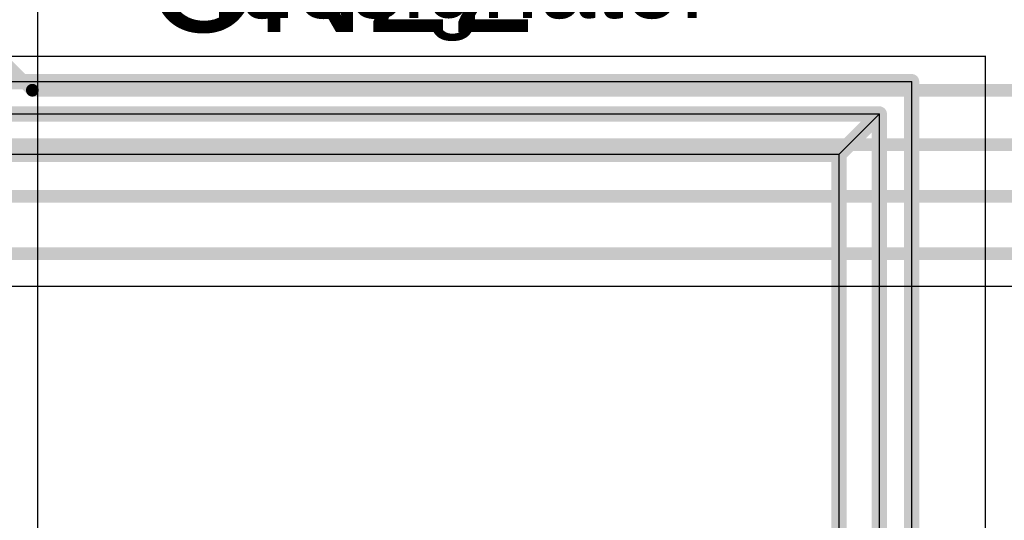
# Model space of a CAD drawing. Header units: millimetres. Extents: x 138 to 555, y 26 to 334.
# Tile 91 of 256: x 341.6 to 349.34, y 115.93 to 119.87. Entities that reach past the tile are written whole.
import ezdxf

# ---------------------------------------------------------------- set-up
doc = ezdxf.new("R2010")
doc.units = ezdxf.units.MM
for name, color, linetype in [('BottomLayer', 5, 'Continuous'), ('Mechanical20', 56, 'Continuous'), ('Mechanical27', 56, 'Continuous'), ('TopLayer', 1, 'Continuous'), ('TopOverlay', 2, 'Continuous')]:
    doc.layers.add(name, color=color, linetype=linetype)

# ---------------------------------------------------------------- blocks, each defined once
blk = doc.blocks.new('CON_SAMTEC_TST_117_01_T_D_519')
at = {"layer": 'Mechanical20', "const_width": 0.01}
for points in [[(25.6, 5.025), (25.6, -5.025)], [(-25.6, -5.025), (25.6, -5.025)]]:
    blk.add_lwpolyline(points, dxfattribs=at)
at = {"layer": 'Mechanical20', "const_width": 0.005}
blk.add_lwpolyline([(25.5975, -5.025, 1), (25.6025, -5.025, 1)], format="xyb", close=True, dxfattribs=at)
blk.add_lwpolyline([(25.5975, -5.025, 1), (25.6025, -5.025, 1)], format="xyb", close=True, dxfattribs=at)
at = {"layer": 'Mechanical27', "const_width": 0.01}
for points in [[(25.4, 4.826), (25.4, -4.445)], [(25.146, 4.191), (25.146, -4.191)], [(24.8285, 3.8735), (24.8285, -3.8735)], [(1.5875, -3.8735), (24.8285, -3.8735)], [(24.8285, -3.8735), (25.146, -4.191)], [(1.5875, -4.191), (25.146, -4.191)], [(-25.4, -4.445), (25.4, -4.445)]]:
    blk.add_lwpolyline(points, dxfattribs=at)
at = {"layer": 'Mechanical27', "const_width": 0.005}
for points in [[(24.826, -3.8735, 1), (24.831, -3.8735, 1)], [(24.826, -3.8735, 1), (24.831, -3.8735, 1)], [(24.826, -3.8735, 1), (24.831, -3.8735, 1)], [(25.1435, -4.191, 1), (25.1485, -4.191, 1)], [(25.1435, -4.191, 1), (25.1485, -4.191, 1)], [(25.1435, -4.191, 1), (25.1485, -4.191, 1)], [(25.3975, -4.445, 1), (25.4025, -4.445, 1)], [(25.3975, -4.445, 1), (25.4025, -4.445, 1)]]:
    blk.add_lwpolyline(points, format="xyb", close=True, dxfattribs=at)
at = {"layer": 'TopOverlay', "const_width": 0.12}
for points in [[(25.4, 4.826), (25.4, -4.445)], [(25.146, 4.191), (25.146, -4.191)], [(24.8285, 3.8735), (24.8285, -3.8735)], [(1.5875, -3.8735), (24.8285, -3.8735)], [(24.8285, -3.8735), (25.146, -4.191)], [(1.5875, -4.191), (25.146, -4.191)], [(-25.4, -4.445), (25.4, -4.445)]]:
    blk.add_lwpolyline(points, dxfattribs=at)
at = {"layer": 'TopOverlay', "const_width": 0.06}
for points in [[(24.7985, -3.8735, 1), (24.8585, -3.8735, 1)], [(24.7985, -3.8735, 1), (24.8585, -3.8735, 1)], [(24.7985, -3.8735, 1), (24.8585, -3.8735, 1)], [(25.116, -4.191, 1), (25.176, -4.191, 1)], [(25.116, -4.191, 1), (25.176, -4.191, 1)], [(25.116, -4.191, 1), (25.176, -4.191, 1)], [(25.37, -4.445, 1), (25.43, -4.445, 1)], [(25.37, -4.445, 1), (25.43, -4.445, 1)]]:
    blk.add_lwpolyline(points, format="xyb", close=True, dxfattribs=at)

msp = doc.modelspace()

# ---------------------------------------------------------------- linework, layer by layer
at = {"layer": 'BottomLayer'}
msp.add_line((341.7446, 115.0957), (341.7446, 125.7718), dxfattribs=at)
at = {"layer": 'TopLayer'}
msp.add_line((340.8432, 117.7745), (352.4251, 117.7745), dxfattribs=at)
at = {"layer": 'TopLayer', "const_width": 0.1}
for points in [[(312.6832, 148.3336), (341.7018, 119.315)], [(341.7018, 119.315), (362.8455, 119.315)], [(341.4091, 118.8874), (353.3787, 118.8874)], [(341.0882, 118.4808), (352.8298, 118.4808)], [(340.8432, 118.0294), (352.5307, 118.0294)]]:
    msp.add_lwpolyline(points, dxfattribs=at)
at = {"layer": 'TopLayer', "const_width": 0.05}
msp.add_lwpolyline([(341.6768, 119.315, 1), (341.7268, 119.315, 1)], format="xyb", close=True, dxfattribs=at)
msp.add_lwpolyline([(341.6768, 119.315, 1), (341.7268, 119.315, 1)], format="xyb", close=True, dxfattribs=at)

# ---------------------------------------------------------------- block references
at = {"rotation": 90}
msp.add_blockref('CON_SAMTEC_TST_117_01_T_D_519', (344.1705, 93.9824), dxfattribs=at)

# ---------------------------------------------------------------- texts
at = {"layer": 'Mechanical27'}
msp.add_text('.designator', height=0.599999, dxfattribs=at).set_placement((343.0955, 119.8824))
at = {"layer": 'TopOverlay'}
msp.add_text('CN22', height=0.9, dxfattribs=at).set_placement((342.584, 119.7741))

doc.saveas('drawing.dxf')
